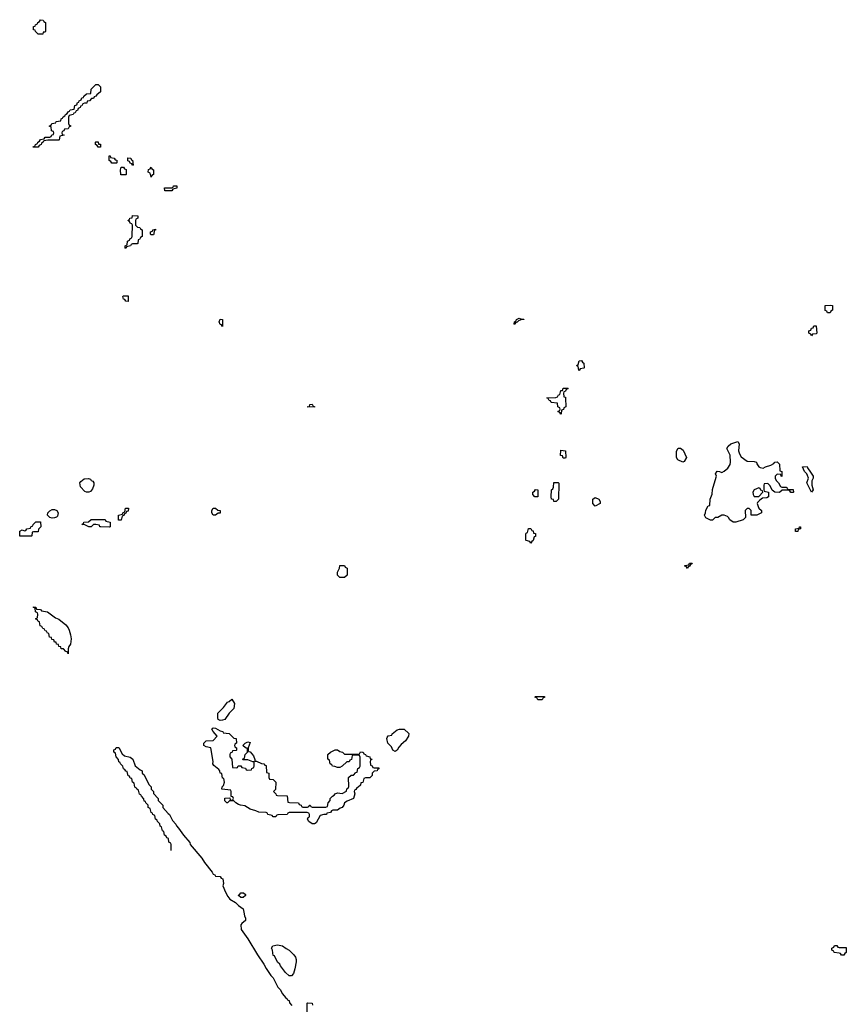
# Model space of a CAD drawing. Header units: inches. Extents: x 2886961 to 3052306, y 543424 to 918523.
# Tile 90 of 117: x 2985429 to 2992611, y 789201 to 797754. Entities that reach past the tile are written whole.
import ezdxf

# ---------------------------------------------------------------- set-up
doc = ezdxf.new("R2010")
doc.units = ezdxf.units.IN
doc.header["$MEASUREMENT"] = 0
for name, color, linetype in [('C9788', 7, 'Continuous'), ('C9789', 7, 'Continuous'), ('C9798', 7, 'Continuous'), ('C9799', 7, 'Continuous')]:
    doc.layers.add(name, color=color, linetype=linetype)

msp = doc.modelspace()

# ---------------------------------------------------------------- linework, layer by layer
at = {"layer": 'C9788', "color": 6}
for points in [[(2987375.7, 790000), (2987380.7, 789970), (2987390.5, 789950), (2987390.7, 789930), (2987357.5, 789902.5), (2987350.6, 789890), (2987353.4, 789850), (2987410.8, 789770), (2987496, 789630), (2987550.5, 789550.5), (2987570.7, 789510.7), (2987611.3, 789450), (2987630.7, 789430.7), (2987672, 789350), (2987692, 789330), (2987711.6, 789291.6), (2987739.6, 789259.6), (2987754, 789250), (2987758, 789238), (2987770, 789234), (2987772.7, 789212.7), (2987794, 789190)], [(2987926, 789130), (2987926, 789210), (2987930, 789214), (2987970, 789212), (2987974, 789194)]]:
    msp.add_lwpolyline(points, dxfattribs=at)
msp.add_lwpolyline([(2987770, 789448.7), (2987738.6, 789478.6), (2987694, 789534), (2987689, 789549), (2987670, 789568), (2987642, 789622), (2987630, 789626), (2987626, 789670), (2987618, 789690), (2987628.7, 789710), (2987670, 789716.3), (2987712, 789710), (2987744.5, 789684.5), (2987771.3, 789670), (2987811.3, 789630), (2987824.7, 789610), (2987832, 789590), (2987831.1, 789571.1), (2987819.1, 789510), (2987806.8, 789470), (2987790, 789449.2)], close=True, dxfattribs=at)
at = {"layer": 'C9789', "color": 6}
for points in [[(2985590, 797628), (2985566, 797650), (2985562, 797662), (2985550, 797666), (2985548.4, 797671.6), (2985550, 797694), (2985562, 797698), (2985566, 797710), (2985582, 797718), (2985586, 797730), (2985602, 797738), (2985610, 797754), (2985634, 797750), (2985638, 797738), (2985654, 797730), (2985652, 797652), (2985646, 797646), (2985634, 797646), (2985630, 797628)], [(2985546, 796646), (2985546, 796650), (2985562, 796658), (2985566, 796670), (2985582, 796678), (2985586, 796690), (2985602, 796698), (2985610, 796714), (2985642, 796718), (2985650, 796734), (2985690, 796734), (2985702, 796738), (2985707.3, 796752.7), (2985722, 796758), (2985726, 796770), (2985722, 796782), (2985706, 796790), (2985702, 796822), (2985686, 796830), (2985702, 796838), (2985708.7, 796851.3), (2985742, 796858), (2985746, 796870), (2985786, 796874), (2985790, 796894), (2985802, 796898), (2985806, 796910), (2985822, 796918), (2985826, 796930), (2985842, 796938), (2985850, 796954), (2985862, 796958), (2985866, 796970), (2985902, 796978), (2985908, 797010), (2985926, 797014), (2985930, 797034), (2985942, 797038), (2985946, 797050), (2985962, 797058), (2985970, 797074), (2985982, 797078), (2985986, 797090), (2986008, 797110), (2986046, 797114), (2986049.2, 797150), (2986089, 797190), (2986112, 797190), (2986130.8, 797170), (2986130, 797128.7), (2986098, 797102), (2986091.3, 797090), (2986076.9, 797083.1), (2986070, 797069.2), (2986051.3, 797068.7), (2986034, 797050), (2986014, 797046), (2986012, 797030), (2985991.6, 797028.4), (2985978, 797022), (2985970, 797006), (2985958, 797002), (2985954, 796990), (2985938, 796982), (2985930, 796966), (2985918, 796962), (2985910, 796946), (2985898, 796942), (2985894, 796930), (2985858, 796922), (2985852.7, 796907.3), (2985852.7, 796852.7), (2985858, 796838), (2985870, 796834), (2985870.9, 796829.1), (2985870, 796826), (2985858, 796822), (2985850, 796806), (2985818, 796802), (2985812.7, 796787.3), (2985798, 796782), (2985794, 796770), (2985798, 796758), (2985814, 796750), (2985778, 796742), (2985772, 796710), (2985768, 796708), (2985672.7, 796707.3), (2985638, 796702), (2985634, 796690), (2985618, 796682), (2985614, 796670), (2985598, 796662), (2985590, 796648)], [(2986110, 796646), (2986102, 796662), (2986086, 796670), (2986086, 796690), (2986090, 796694), (2986110, 796694), (2986114, 796674), (2986130, 796672), (2986130, 796646)], [(2986270, 796508), (2986228.4, 796508.4), (2986222, 796522), (2986206, 796530), (2986207.3, 796572.7), (2986214, 796570), (2986218, 796558), (2986250, 796552), (2986258, 796538), (2986272.7, 796532.7), (2986274, 796510)], [(2986410, 796486), (2986402, 796502), (2986387.3, 796507.3), (2986382, 796522), (2986367.3, 796527.3), (2986367.3, 796552.7), (2986394, 796550), (2986398, 796538), (2986410, 796534), (2986414, 796490)], [(2986350, 796406), (2986307.3, 796407.3), (2986306, 796450), (2986310, 796474), (2986330, 796474), (2986338, 796458), (2986352.7, 796452.7), (2986354, 796410)], [(2986570, 796386), (2986562, 796422), (2986546, 796430), (2986547.3, 796452.7), (2986562, 796458), (2986570, 796474), (2986578, 796458), (2986592, 796450), (2986591.6, 796408.4), (2986578, 796402)], [(2986690, 796266), (2986688, 796292), (2986750, 796294), (2986762, 796298), (2986766, 796310), (2986794, 796310), (2986794, 796290), (2986758, 796282), (2986750, 796268)], [(2986350, 795766), (2986346, 795770), (2986346, 795790), (2986362, 795798), (2986366, 795830), (2986382, 795838), (2986390, 795854), (2986402, 795858), (2986407.3, 795872.7), (2986408, 795968), (2986402, 795982), (2986390, 795986), (2986382, 796002), (2986368, 796010), (2986382, 796018), (2986386, 796030), (2986407.3, 796032.7), (2986410, 796052), (2986451.1, 796051.1), (2986454, 796050), (2986454, 796030), (2986438, 796022), (2986434, 796010), (2986434, 795970), (2986452.7, 795952.7), (2986474, 795950), (2986478, 795938), (2986494, 795930), (2986494, 795870), (2986478, 795862), (2986470, 795846), (2986458, 795842), (2986454, 795810), (2986450, 795806), (2986410, 795806), (2986398, 795802), (2986391.6, 795788.4), (2986358, 795782)], [(2986570, 795886), (2986566, 795890), (2986566, 795910), (2986582, 795918), (2986586, 795930), (2986610, 795934), (2986610, 795926), (2986598, 795922), (2986594, 795890), (2986590, 795886)], [(2986370, 795306), (2986350, 795308), (2986342, 795322), (2986330, 795326), (2986326, 795350), (2986330, 795354), (2986370, 795354)], [(2987190, 795088), (2987182, 795102), (2987170, 795106), (2987162, 795130), (2987170, 795152), (2987191, 795150)], [(2989790, 795154), (2989810, 795154), (2989810, 795148.7), (2989791.6, 795148.4), (2989762, 795138), (2989750, 795126), (2989738, 795122), (2989730, 795106), (2989726, 795110), (2989728, 795130), (2989742, 795138), (2989746, 795150), (2989770, 795162)], [(2987990, 794388), (2987926, 794390), (2987946, 794394), (2987950, 794412), (2987970, 794414), (2987978, 794398), (2987990, 794394)], [(2986010, 793648.7), (2985996, 793656), (2985957.2, 793697.2), (2985952.7, 793730), (2985958.6, 793741.4), (2985990, 793765.5), (2986027.9, 793767.9), (2986042.8, 793762.8), (2986050, 793752), (2986065.4, 793745.4), (2986074, 793730), (2986074, 793710), (2986060.5, 793679.5), (2986044.5, 793655.5), (2986030, 793648.7)], [(2989930, 793608), (2989906, 793610), (2989888.4, 793628.4), (2989888, 793650), (2989902, 793658), (2989910, 793672), (2989932, 793670)], [(2985710, 793425.1), (2985689.6, 793429.6), (2985669.3, 793450), (2985672.7, 793470), (2985691.3, 793488.7), (2985710, 793499.3), (2985730, 793499.3), (2985750, 793490.7), (2985761.6, 793470), (2985758, 793442), (2985748.3, 793431.7), (2985730, 793427)], [(2986287.3, 793407.3), (2986286, 793450), (2986322, 793458), (2986326, 793470), (2986342, 793478), (2986349.4, 793510.6), (2986374, 793510), (2986370, 793486), (2986358, 793482), (2986350, 793466), (2986338, 793462), (2986330, 793446), (2986318, 793442), (2986310, 793408)], [(2987130, 793448.7), (2987109.1, 793449.1), (2987098, 793470), (2987098, 793490), (2987110, 793511.3), (2987130, 793511.3), (2987150, 793492), (2987172, 793490), (2987170, 793468), (2987152.7, 793467.3)], [(2985430, 793268), (2985428.7, 793310), (2985450, 793322), (2985470, 793314), (2985482, 793318), (2985490, 793332), (2985522, 793338), (2985526, 793350), (2985542, 793358), (2985546, 793370), (2985570, 793391.3), (2985610, 793391.3), (2985611.3, 793350), (2985592, 793328), (2985590, 793306), (2985550, 793306), (2985538, 793302), (2985534, 793270), (2985530, 793268)], [(2986210, 793346), (2986132.7, 793347.3), (2986126, 793350), (2986122, 793362), (2986090, 793368), (2986070, 793368), (2986050, 793349), (2986030, 793349), (2985989.1, 793369.1), (2985968, 793370), (2985982, 793378), (2985986, 793390), (2986028, 793392), (2986050, 793411), (2986170, 793411.3), (2986178, 793398), (2986214, 793390), (2986214, 793350)], [(2989870, 793206), (2989862, 793222), (2989829.3, 793229.3), (2989828, 793232), (2989828, 793288), (2989830, 793294), (2989842, 793298), (2989850, 793334), (2989870, 793334), (2989878, 793318), (2989890, 793314), (2989894, 793294), (2989911, 793290), (2989910, 793266), (2989898, 793262), (2989891.3, 793228.7), (2989878, 793222)], [(2988210, 792908.7), (2988190, 792928), (2988190, 792954), (2988208, 792990), (2988210, 793014), (2988250, 793014), (2988258, 792998), (2988274, 792990), (2988274, 792930), (2988250, 792908.7)], [(2985850, 792246), (2985842, 792262), (2985830, 792266), (2985808, 792288), (2985789.3, 792289.3), (2985787.3, 792307.3), (2985768, 792310), (2985766, 792326), (2985748, 792330), (2985746, 792346), (2985730, 792348), (2985726, 792366), (2985708, 792370), (2985706, 792386), (2985688, 792390), (2985682, 792422), (2985670, 792426), (2985662, 792442), (2985650, 792446), (2985642, 792462), (2985630, 792466), (2985622, 792482), (2985606, 792490), (2985602, 792522), (2985590, 792526), (2985582, 792542), (2985566, 792550), (2985582, 792558), (2985586, 792590), (2985582, 792602), (2985566, 792610), (2985562, 792642), (2985547.3, 792647.3), (2985547.3, 792652.7), (2985570, 792652), (2985574, 792634), (2985610, 792630.8), (2985618, 792618), (2985670, 792610.4), (2985739.1, 792559.1), (2985770, 792546), (2985830, 792498.8), (2985850, 792470.8), (2985858, 792450), (2985870.4, 792410), (2985874.6, 792374.6), (2985870.4, 792329.6), (2985856, 792310), (2985850.8, 792290)], [(2987170, 791665.2), (2987154, 791674), (2987149.2, 791689.2), (2987149.3, 791730.7), (2987200.4, 791779.6), (2987235.3, 791824.7), (2987249, 791831), (2987270.7, 791850.7), (2987294.8, 791814.8), (2987290.7, 791770), (2987250, 791729.2), (2987210, 791674), (2987190, 791669.2)], [(2989930, 791846), (2989922, 791862), (2989906, 791870), (2989910, 791874), (2989990, 791874), (2989990, 791866), (2989978, 791862), (2989970, 791846)], [(2987310, 791254), (2987322, 791258), (2987328.4, 791271.6), (2987350, 791272), (2987358, 791258), (2987390, 791252), (2987398, 791238), (2987410, 791234), (2987442, 791238), (2987446, 791250), (2987462, 791258), (2987467.3, 791272.7), (2987466, 791306), (2987454, 791306), (2987410, 791326), (2987370, 791326), (2987366, 791330), (2987382, 791338), (2987388, 791370), (2987407.3, 791392.7), (2987408, 791410), (2987406, 791426), (2987390, 791428), (2987368, 791450), (2987388, 791470), (2987410, 791482), (2987430, 791474), (2987414, 791430), (2987414, 791410), (2987418, 791398), (2987430, 791394), (2987459.8, 791359.8), (2987472.7, 791327.3), (2987472.7, 791312.7), (2987487.3, 791312.7), (2987530, 791292), (2987551.1, 791291.1), (2987558, 791278), (2987570, 791274), (2987574, 791214), (2987594, 791210), (2987594, 791170), (2987598, 791158), (2987630, 791154), (2987654, 791130), (2987651.6, 791068.4), (2987634, 791050), (2987654, 791030), (2987658, 791018), (2987670, 791014), (2987751.6, 791011.6), (2987758, 790958), (2987772.7, 790952.7), (2987851.1, 790951.1), (2987858, 790938), (2987874, 790930), (2987878, 790918), (2987890, 790914), (2987930, 790914), (2987942, 790918), (2987948.7, 790931.3), (2987954, 790930), (2987958, 790918), (2987970, 790914), (2988090, 790914), (2988102, 790918), (2988108, 790950), (2988126, 790970), (2988126, 790990), (2988146, 791010), (2988162, 791018), (2988169.4, 791030.6), (2988190, 791038), (2988230, 791032), (2988268, 791052), (2988270, 791074), (2988282, 791078), (2988287.3, 791092.7), (2988286, 791170), (2988310, 791191.3), (2988328, 791192), (2988350, 791214), (2988362, 791218), (2988366, 791250), (2988382, 791258), (2988386, 791270), (2988387.3, 791347.3), (2988382, 791362), (2988370, 791366), (2988330, 791366), (2988318, 791362), (2988311.6, 791328.4), (2988298, 791322), (2988292.7, 791307.3), (2988270, 791306), (2988232, 791270), (2988210, 791258), (2988190, 791258), (2988167.3, 791267.3), (2988146, 791270), (2988142, 791282), (2988126, 791290), (2988122, 791322), (2988106, 791330), (2988106, 791370), (2988128, 791390), (2988170, 791412), (2988190, 791411.3), (2988210, 791398), (2988234, 791390), (2988250, 791374), (2988367.3, 791372.7), (2988382, 791378), (2988390, 791394), (2988407.3, 791392.7), (2988414, 791390), (2988418, 791378), (2988434, 791370), (2988438, 791358), (2988472, 791350), (2988474, 791334), (2988492, 791330), (2988478, 791322), (2988474, 791310), (2988478, 791278), (2988492.7, 791272.7), (2988498, 791258), (2988510, 791254), (2988550, 791254), (2988550, 791246), (2988538, 791242), (2988534, 791230), (2988510, 791226), (2988492, 791208), (2988490, 791188), (2988470, 791168.7), (2988432.7, 791167.3), (2988418, 791162), (2988410, 791128), (2988394, 791126), (2988390, 791106), (2988370, 791086), (2988358, 791082), (2988350, 791066), (2988338, 791062), (2988334, 791050), (2988342, 791030), (2988330.4, 790989.6), (2988274.4, 790965.6), (2988252, 790950), (2988246, 790930), (2988230, 790909.2), (2988214.8, 790905.2), (2988190, 790888.7), (2988150, 790886), (2988138, 790882), (2988130, 790868), (2988098, 790862), (2988094, 790850), (2988070, 790849), (2988039.6, 790840.4), (2988003.6, 790776.4), (2987990, 790768.7), (2987968.7, 790770), (2987942, 790790), (2987930, 790808), (2987936.4, 790823.6), (2987946, 790830), (2987946, 790850), (2987942, 790862), (2987927.3, 790867.3), (2987770, 790866), (2987758, 790862), (2987754, 790850), (2987672.7, 790847.3), (2987658, 790842), (2987654, 790830), (2987630, 790829), (2987622, 790842), (2987586, 790850), (2987582, 790862), (2987570, 790866), (2987506, 790870), (2987482, 790882), (2987430, 790895.3), (2987384.7, 790924.7), (2987346, 790930), (2987330, 790938), (2987308, 790950), (2987290, 790968), (2987252, 790968), (2987234, 790950), (2987228, 790950), (2987210, 790968), (2987210, 790991.3), (2987254, 790994), (2987258, 790978), (2987270, 790974), (2987282, 790978), (2987286, 790990), (2987282, 791002), (2987266, 791006), (2987266, 791050), (2987262, 791062), (2987186, 791070), (2987188.7, 791090), (2987199, 791101), (2987208, 791130), (2987202, 791162), (2987190, 791166), (2987186, 791206), (2987170, 791208), (2987168.9, 791228.9), (2987160.4, 791240.4), (2987116.4, 791276.4), (2987106, 791290), (2987108.9, 791311.1), (2987089, 791429), (2987050, 791439), (2987029.2, 791450), (2987029, 791470), (2987050, 791491), (2987110, 791492), (2987146, 791530), (2987109, 791570), (2987098, 791590), (2987102, 791598), (2987110, 791602), (2987130, 791601), (2987170, 791578), (2987194, 791570), (2987198, 791558), (2987250, 791552), (2987290, 791514), (2987310.9, 791510.9), (2987311.6, 791468.4), (2987298, 791462), (2987294, 791450), (2987298, 791438), (2987314, 791430), (2987314, 791410), (2987310, 791406), (2987278, 791402), (2987274, 791390), (2987258, 791382), (2987254, 791370), (2987254, 791350), (2987272, 791330), (2987278, 791258)], [(2988690, 791398), (2988670, 791408), (2988658, 791438), (2988628.7, 791470), (2988618, 791510), (2988620.4, 791519.6), (2988630, 791534), (2988662, 791538), (2988666, 791550), (2988710, 791584.7), (2988730, 791591.3), (2988770, 791591), (2988810, 791552), (2988806, 791530), (2988781, 791490), (2988742, 791458), (2988724, 791436), (2988710, 791408.7)], [(2987350, 790128), (2987330, 790146), (2987329.4, 790149.4), (2987342, 790158), (2987350, 790170.7), (2987374, 790170), (2987390, 790154), (2987390, 790146), (2987370, 790128.7)]]:
    msp.add_lwpolyline(points, close=True, dxfattribs=at)
msp.add_lwpolyline([(2986744, 790536), (2986746, 790590), (2986742, 790602), (2986726, 790610), (2986722, 790642), (2986707.3, 790647.3), (2986702, 790662), (2986686, 790670), (2986682, 790702), (2986668.4, 790708.4), (2986662, 790742), (2986648.4, 790748.4), (2986646, 790770), (2986626, 790790), (2986622, 790802), (2986608.4, 790808.4), (2986602, 790842), (2986586, 790850), (2986582, 790862), (2986570, 790866), (2986562, 790902), (2986546, 790910), (2986546, 790930), (2986526, 790950), (2986522, 790962), (2986510, 790966), (2986507.3, 790987.3), (2986486, 791010), (2986482, 791022), (2986470, 791026), (2986462, 791062), (2986446, 791070), (2986442, 791082), (2986430, 791086), (2986422, 791122), (2986408, 791130), (2986402, 791162), (2986390, 791166), (2986382, 791182), (2986370, 791186), (2986362, 791222), (2986350, 791226), (2986342, 791242), (2986330, 791246), (2986326, 791270), (2986306, 791290), (2986302, 791302), (2986290, 791306), (2986287.3, 791327.3), (2986268, 791350), (2986262, 791382), (2986246, 791390), (2986247.3, 791412.7), (2986262, 791418), (2986268.4, 791431.6), (2986290, 791432), (2986318, 791378), (2986338, 791358), (2986390, 791347.7), (2986399.9, 791339.9), (2986410.4, 791330), (2986433, 791273), (2986476.9, 791236.9), (2986494, 791230), (2986494, 791210), (2986510, 791194), (2986552, 791110), (2986570.9, 791090.9), (2986572, 791070), (2986591.3, 791050), (2986592, 791032), (2986631.3, 790990), (2986632, 790972), (2986671.3, 790930), (2986672, 790912), (2986718, 790858), (2986731, 790850), (2986756.9, 790796.9), (2986785.4, 790765.4), (2986791, 790751), (2986810, 790732), (2986850.7, 790670.7), (2986906, 790606), (2986911.3, 790590), (2987010, 790471), (2987033.2, 790433.2), (2987101, 790350), (2987110, 790332), (2987125.4, 790325.4), (2987130, 790314), (2987170, 790311), (2987178, 790298), (2987193.4, 790290), (2987201, 790250), (2987194.8, 790230), (2987216, 790176), (2987237.2, 790137.2), (2987255.3, 790115.3), (2987304, 790084), (2987330, 790058), (2987370.6, 790030.6), (2987375.7, 790000)], dxfattribs=at)
at = {"layer": 'C9798', "color": 6}
msp.add_lwpolyline([(2992550, 789694), (2992610, 789694), (2992611.3, 789650), (2992598, 789642), (2992590, 789628), (2992568.4, 789628.4), (2992562, 789642), (2992550, 789646), (2992506, 789650), (2992502, 789662), (2992486, 789670), (2992486, 789690), (2992502, 789698), (2992510, 789712), (2992530, 789712), (2992538, 789698)], close=True, dxfattribs=at)
at = {"layer": 'C9799', "color": 6}
for points in [[(2992448, 795208), (2992442, 795222), (2992427.3, 795227.3), (2992427.3, 795272.7), (2992470, 795274), (2992492, 795270), (2992492, 795230), (2992478, 795222), (2992470, 795208)], [(2992310, 795008), (2992302, 795022), (2992286, 795030), (2992286, 795050), (2992302, 795058), (2992310, 795074), (2992322, 795078), (2992330, 795094), (2992350, 795094), (2992354, 795030), (2992350, 795026), (2992318, 795022)], [(2990290, 794706), (2990286, 794710), (2990282, 794742), (2990270, 794746), (2990268.9, 794751.1), (2990282, 794758), (2990288.9, 794791.1), (2990310, 794794), (2990318, 794778), (2990331.6, 794771.6), (2990334, 794730), (2990330, 794726), (2990298, 794722)], [(2990130, 794326), (2990122, 794342), (2990106, 794350), (2990122, 794358), (2990126, 794370), (2990122, 794382), (2990106, 794390), (2990102, 794422), (2990046, 794430), (2990042, 794442), (2990030, 794446), (2990022, 794462), (2990008.7, 794470), (2990087.3, 794472.7), (2990102, 794478), (2990110, 794494), (2990122, 794498), (2990130, 794532), (2990146, 794534), (2990150, 794552), (2990190, 794554), (2990194, 794550), (2990178, 794542), (2990172.7, 794527.3), (2990158, 794522), (2990154, 794510), (2990158, 794478), (2990170, 794474), (2990172.7, 794467.3), (2990174, 794390), (2990158, 794382), (2990152.7, 794367.3), (2990138, 794362), (2990134, 794330)], [(2991890, 793858), (2991909.4, 793870.6), (2991956.4, 793883.6), (2991982, 793898), (2991990, 793911.3), (2992010, 793914), (2992030, 793894), (2992034, 793834), (2992051.3, 793830), (2992052, 793790), (2992050, 793786), (2992046, 793790), (2992042, 793802), (2992010, 793806), (2991994, 793790), (2991994, 793770), (2992002, 793750), (2992022, 793730), (2992039.6, 793699.6), (2992050, 793692), (2992087.3, 793692.7), (2992094, 793690), (2992098, 793678), (2992110, 793674), (2992150, 793674), (2992152, 793650), (2992150, 793646), (2992130, 793648), (2992122, 793662), (2992107.3, 793667.3), (2992070, 793668), (2992052.7, 793667.3), (2992030, 793648), (2991990, 793648.7), (2991968.4, 793668.4), (2991950, 793706), (2991930, 793726), (2991898, 793722), (2991894, 793710), (2991894, 793670), (2991898, 793658), (2991934, 793650), (2991934, 793610), (2991919.6, 793600.4), (2991883.6, 793596.4), (2991859.6, 793580.4), (2991841, 793559), (2991838, 793550), (2991845.4, 793525.4), (2991851.3, 793511.3), (2991874, 793490), (2991874, 793470), (2991834, 793450), (2991788.9, 793448.9), (2991786, 793450), (2991786, 793490), (2991767.3, 793507.3), (2991750, 793508), (2991732, 793490), (2991734, 793430), (2991714, 793410), (2991650, 793389.3), (2991628, 793390), (2991598, 793410), (2991589, 793429), (2991578, 793438), (2991550, 793448.7), (2991530, 793448.7), (2991494, 793430), (2991471.6, 793428.4), (2991450, 793408), (2991430, 793408), (2991390, 793426), (2991378, 793450), (2991388.7, 793471.3), (2991390, 793494), (2991410, 793532), (2991426, 793534), (2991429, 793590), (2991446.3, 793633.7), (2991450, 793674), (2991480.4, 793779.6), (2991482, 793790), (2991475.3, 793810), (2991490, 793830.8), (2991510.7, 793830.7), (2991530, 793822), (2991550, 793831), (2991580.9, 793859.1), (2991602.7, 793890), (2991606, 793910), (2991601.2, 793970), (2991574, 794030), (2991585.2, 794050), (2991609, 794070), (2991670, 794091), (2991681, 794070), (2991674, 794010), (2991682, 793982), (2991698, 793958), (2991750, 793918), (2991810, 793916), (2991830, 793911), (2991834.8, 793894.8), (2991851, 793871), (2991863.6, 793863.6)], [(2990150, 793946), (2990146, 793966), (2990129.1, 793969.1), (2990130, 794014), (2990172, 794010), (2990174, 793950), (2990170, 793946)], [(2991190, 793909), (2991148, 793930), (2991135.3, 793950), (2991135.3, 794004.7), (2991148.9, 794031.1), (2991170, 794030.8), (2991193.2, 794013.2), (2991222, 793950), (2991203.6, 793916.4)], [(2992310, 793649), (2992269, 793730), (2992282, 793770), (2992274.6, 793794.6), (2992268.7, 793810), (2992249, 793830), (2992230, 793871), (2992270, 793871.3), (2992276, 793856), (2992290, 793842), (2992322, 793790), (2992322, 793770), (2992311, 793749), (2992310.8, 793730), (2992311, 793710), (2992322, 793670)], [(2990090, 793568.7), (2990068.7, 793570), (2990067.3, 793587.3), (2990050, 793588.7), (2990046, 793610), (2990048.7, 793670), (2990062, 793678), (2990067.3, 793692.7), (2990070, 793734), (2990107.3, 793732.7), (2990112.7, 793727.3), (2990110.8, 793590)], [(2991850, 793686), (2991811.1, 793668.9), (2991798, 793650), (2991802, 793630), (2991812, 793612), (2991850, 793612), (2991886, 793650), (2991882, 793662), (2991870, 793666), (2991862, 793682)], [(2990430, 793528), (2990408, 793550), (2990408, 793590), (2990430, 793604.7), (2990462, 793590), (2990471.3, 793570), (2990471.3, 793550)], [(2992170, 793308.7), (2992169, 793330), (2992202, 793338), (2992206, 793350), (2992214, 793350), (2992212, 793330), (2992194, 793326), (2992190, 793308.7)], [(2991230, 792986), (2991222, 793002), (2991207.3, 793007.3), (2991207.3, 793012.7), (2991242, 793018), (2991250, 793034), (2991272.7, 793032.7), (2991270, 793026), (2991258, 793022), (2991250, 793006), (2991238, 793002)]]:
    msp.add_lwpolyline(points, close=True, dxfattribs=at)

doc.saveas('drawing.dxf')
